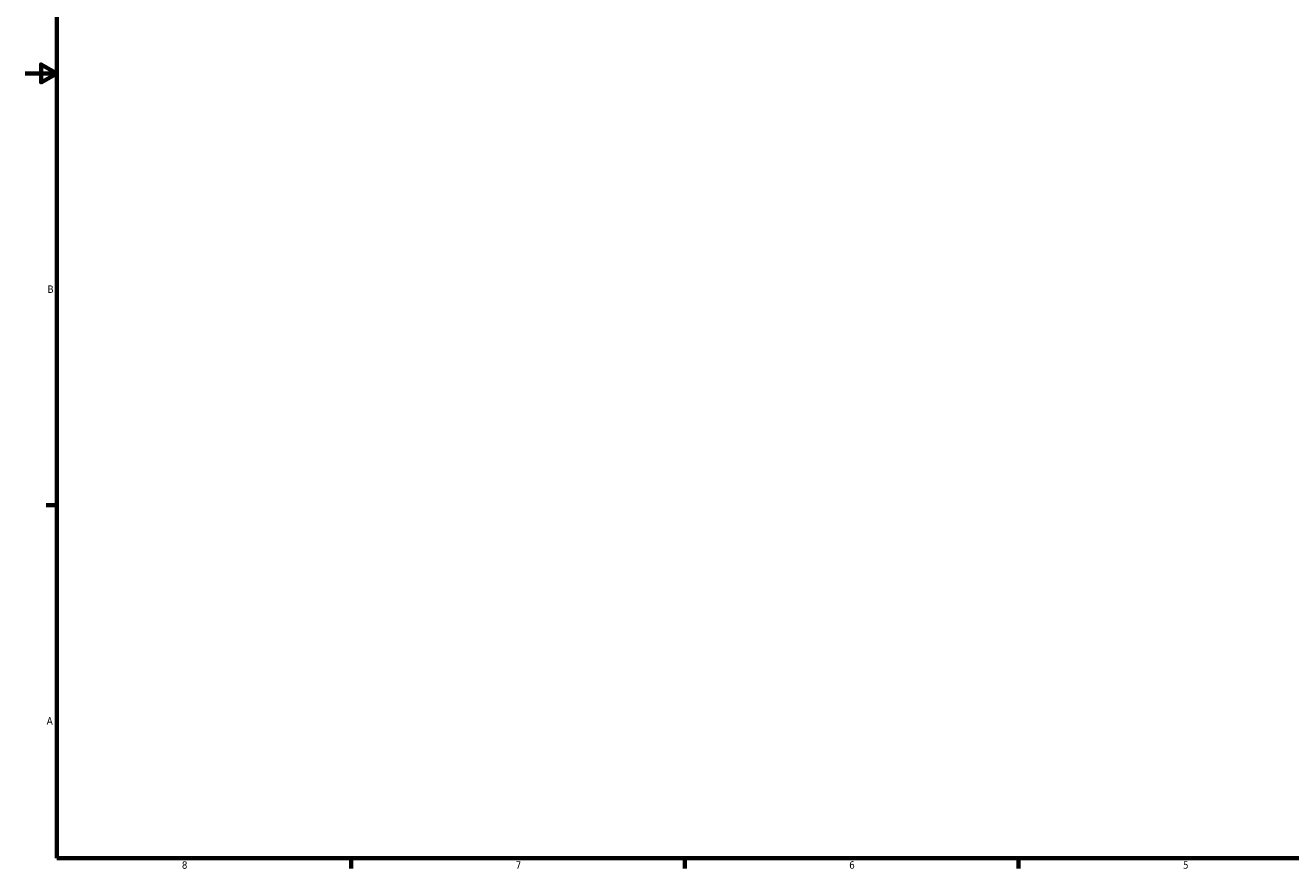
# Model space of a CAD drawing. Header units: inches. Extents: x -0.2 to 68, y -23.5 to 48.6.
# Tile 2 of 9: x 0.1 to 16.2, y 0.9 to 11.6. Entities that reach past the tile are written whole.
import ezdxf

# ---------------------------------------------------------------- set-up
doc = ezdxf.new("R2010")
doc.units = ezdxf.units.IN
doc.header["$MEASUREMENT"] = 0
doc.layers.add('Border (ANSI)', color=7, linetype='Continuous', lineweight=70)
doc.styles.add('Note Text (ANSI)', font='tahoma.ttf')

# ---------------------------------------------------------------- blocks, each defined once
blk = doc.blocks.new('Borders Default Border')
at = {"layer": 'Border (ANSI)'}
for p, q in [((0.5, 5.5), (0.366, 5.5)), ((4.25, 1), (4.25, 0.866)), ((8.5, 1), (8.5, 0.866)), ((12.75, 1), (12.75, 0.866))]:
    blk.add_line(p, q, dxfattribs=at)
at = {"layer": 'Border (ANSI)', "flags": 128}
for points in [[(0.5, 1), (0.5, 21), (33.5, 21), (33.5, 1), (0.5, 1)], [(0.1, 11), (0.5, 11), (0.3, 11.115), (0.3, 10.885), (0.5, 11)]]:
    blk.add_lwpolyline(points, dxfattribs=at)
at = {"layer": 'Border (ANSI)', "color": 5, "true_color": 0x0000ff, "char_height": 0.0945, "attachment_point": 7, "style": 'Note Text (ANSI)'}
for s, insert in [('B', (0.384, 8.203)), ('A', (0.373, 2.703)), ('8', (2.094, 0.863)), ('7', (6.346, 0.866)), ('6', (10.595, 0.864)), ('5', (14.847, 0.864))]:
    blk.add_mtext(s, dxfattribs=dict(at, insert=insert))

msp = doc.modelspace()

# ---------------------------------------------------------------- block references
msp.add_blockref('Borders Default Border', (0, 0))

doc.saveas('drawing.dxf')
